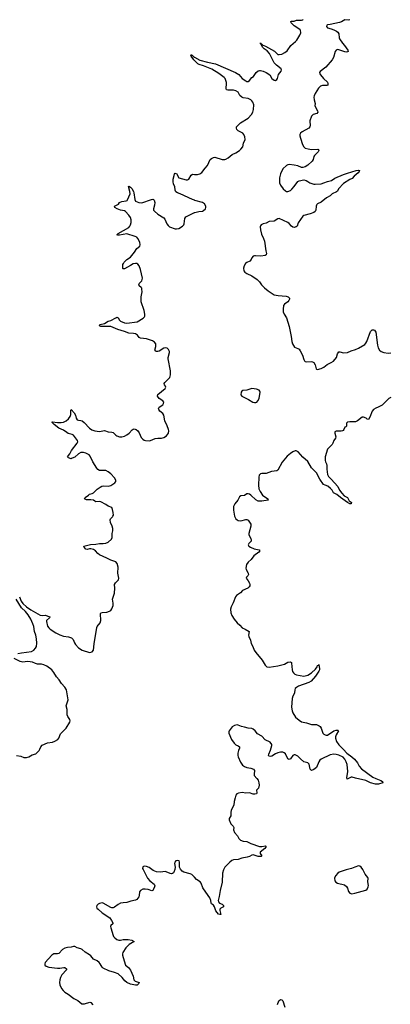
# Model space of a CAD drawing. Header units: inches. Extents: x 1174277 to 1307032, y 522670 to 678486.
# Tile 75 of 121: x 1277180 to 1283164, y 572136 to 588021. Entities that reach past the tile are written whole.
import ezdxf

# ---------------------------------------------------------------- set-up
doc = ezdxf.new("R2010")
doc.units = ezdxf.units.IN
doc.header["$MEASUREMENT"] = 0
for name, color, linetype in [('B2577', 7, 'Continuous'), ('B2578', 7, 'Continuous'), ('B2587', 7, 'Continuous'), ('B2588', 7, 'Continuous')]:
    doc.layers.add(name, color=color, linetype=linetype)

msp = doc.modelspace()

# ---------------------------------------------------------------- linework, layer by layer
at = {"layer": 'B2577', "color": 6, "elevation": 800}
for points in [[(1277180, 578710), (1277202, 578642), (1277230, 578600), (1277288, 578548), (1277359, 578499), (1277510, 578416), (1277548, 578408), (1277590, 578412), (1277666, 578390), (1277662, 578370), (1277613, 578330), (1277611, 578310), (1277630, 578239), (1277650, 578209), (1277670, 578191), (1277763, 578130), (1277830, 578095), (1277890, 578073), (1277970, 578065), (1278016, 578050), (1278044, 578024), (1278063, 577970), (1278079, 577939), (1278130, 577888), (1278190, 577849), (1278308, 577812), (1278330, 577815), (1278350, 577825), (1278370, 577850), (1278381, 577950), (1278427, 578213), (1278433, 578230), (1278480, 578290), (1278493, 578327), (1278483, 578437), (1278490, 578450), (1278510, 578458), (1278590, 578461), (1278630, 578477), (1278650, 578492), (1278670, 578517), (1278692, 578570), (1278692, 578610), (1278679, 578670), (1278710, 578770), (1278715, 578850), (1278710, 578910), (1278725, 578935), (1278775, 578985), (1278780, 579010), (1278767, 579090), (1278772, 579190), (1278752, 579250), (1278730, 579273), (1278650, 579299), (1278590, 579334), (1278470, 579389), (1278442, 579410), (1278404, 579450), (1278372, 579472), (1278330, 579483), (1278310, 579484), (1278270, 579475), (1278250, 579481), (1278223, 579510), (1278218, 579530), (1278323, 579557), (1278410, 579561), (1278470, 579573), (1278530, 579571), (1278570, 579577), (1278608, 579592), (1278661, 579639), (1278675, 579670), (1278675, 579730), (1278684, 579776), (1278685, 579810), (1278676, 579850), (1278644, 579910), (1278640, 579950), (1278649, 579971), (1278677, 580000)], [(1277150, 577798), (1277210, 577809), (1277290, 577815), (1277370, 577830), (1277410, 577851), (1277437, 577883), (1277450, 577910), (1277456, 577964), (1277451, 578030), (1277440, 578090), (1277421, 578150), (1277410, 578230), (1277394, 578274), (1277359, 578350), (1277319, 578419), (1277275, 578475), (1277208, 578530), (1277121, 578670)], [(1277131, 576151), (1277197, 576137), (1277250, 576119), (1277290, 576116), (1277330, 576128), (1277381, 576159), (1277442, 576178), (1277493, 576230), (1277507, 576250), (1277523, 576290), (1277545, 576315), (1277630, 576355), (1277710, 576368), (1277750, 576380), (1277798, 576410), (1277813, 576430), (1277841, 576499), (1277933, 576590), (1277988, 576690), (1277994, 576710), (1277992, 576730), (1277959, 576779), (1277948, 576808), (1277945, 576890), (1277931, 576950), (1277934, 576970), (1277960, 577030), (1277963, 577050), (1277934, 577210), (1277911, 577251), (1277855, 577310), (1277816, 577370), (1277777, 577417), (1277732, 577490), (1277697, 577530), (1277621, 577590), (1277570, 577614), (1277530, 577622), (1277466, 577626), (1277435, 577635), (1277390, 577655), (1277350, 577663), (1277305, 577665), (1277230, 577658), (1277189, 577669), (1277093, 577713)], [(1280000, 574187), (1279958, 574230), (1279930, 574242), (1279830, 574270), (1279806, 574286), (1279778, 574318), (1279763, 574350), (1279761, 574430), (1279753, 574450), (1279730, 574458), (1279701, 574450), (1279685, 574430), (1279682, 574410), (1279690, 574350), (1279686, 574310), (1279670, 574270), (1279662, 574258), (1279650, 574247), (1279630, 574241), (1279610, 574245), (1279544, 574276), (1279530, 574278), (1279454, 574266), (1279390, 574275), (1279337, 574297), (1279270, 574342), (1279230, 574360), (1279190, 574365), (1279168, 574352), (1279164, 574330), (1279172, 574310), (1279243, 574170), (1279279, 574130), (1279354, 574074), (1279364, 574050), (1279359, 574030), (1279337, 573983), (1279330, 573974), (1279313, 573967), (1279252, 573990), (1279205, 573995), (1279168, 573992), (1279130, 573972), (1279115, 573950), (1279111, 573890), (1279102, 573870), (1279071, 573829), (1279050, 573815), (1278977, 573803), (1278910, 573778), (1278850, 573774), (1278810, 573766), (1278770, 573746), (1278710, 573702), (1278690, 573693), (1278670, 573692), (1278650, 573699), (1278530, 573770), (1278510, 573773), (1278470, 573763), (1278446, 573750), (1278427, 573733), (1278419, 573710), (1278428, 573690), (1278445, 573670), (1278510, 573610), (1278634, 573534), (1278665, 573490), (1278686, 573450), (1278684, 573436), (1278653, 573410), (1278649, 573390), (1278651, 573370), (1278690, 573246), (1278697, 573230), (1278715, 573210), (1278750, 573183), (1278781, 573170), (1278810, 573171), (1278850, 573183), (1278930, 573184), (1278991, 573170), (1279031, 573150), (1278950, 573099), (1278896, 573050), (1278848, 572970), (1278839, 572950), (1278839, 572930), (1278882, 572782), (1278890, 572768), (1278939, 572730), (1278970, 572686), (1279014, 572590), (1279024, 572530), (1279043, 572510), (1279108, 572490), (1279104, 572470), (1279075, 572445), (1279050, 572443), (1278970, 572460), (1278912, 572490), (1278877, 572517), (1278836, 572570), (1278770, 572630), (1278712, 572652), (1278618, 572678), (1278530, 572719), (1278510, 572737), (1278479, 572790), (1278462, 572810), (1278430, 572836), (1278370, 572863), (1278330, 572920), (1278310, 572937), (1278240, 572980), (1278190, 573021), (1278170, 573032), (1278109, 573049), (1278070, 573068), (1278050, 573069), (1278010, 573059), (1277950, 573054), (1277910, 573043), (1277870, 573022), (1277810, 572957), (1277790, 572952), (1277730, 572950), (1277697, 572930), (1277590, 572810), (1277585, 572790), (1277589, 572770), (1277606, 572750), (1277650, 572737), (1277790, 572722), (1277830, 572722), (1277892, 572732), (1277910, 572729), (1277935, 572710), (1277936, 572690), (1277863, 572610), (1277841, 572570), (1277827, 572530), (1277825, 572490), (1277831, 572450), (1277858, 572390), (1277880, 572360), (1277910, 572330), (1277961, 572301), (1278052, 572230), (1278118, 572198), (1278186, 572146), (1278225, 572145), (1278311, 572171), (1278330, 572166), (1278360, 572130)]]:
    msp.add_lwpolyline(points, dxfattribs=at)
at = {"layer": 'B2578', "color": 6, "elevation": 800}
for points in [[(1280000, 587362), (1279990, 587371), (1279949, 587430), (1279943, 587450), (1279950, 587458), (1279962, 587442), (1279970, 587441), (1279986, 587426), (1280000, 587418)], [(1280000, 585108), (1279970, 585119), (1279771, 585210), (1279726, 585226), (1279703, 585243), (1279691, 585270), (1279683, 585330), (1279661, 585370), (1279656, 585410), (1279657, 585450), (1279681, 585530), (1279690, 585544), (1279710, 585537), (1279750, 585470), (1279870, 585439), (1279890, 585439), (1279912, 585450), (1279948, 585512), (1279970, 585528), (1280000, 585524)], [(1278677, 580000), (1278686, 580010), (1278693, 580027), (1278692, 580068), (1278681, 580121), (1278669, 580149), (1278611, 580171), (1278570, 580200), (1278490, 580244), (1278468, 580248), (1278410, 580242), (1278391, 580251), (1278370, 580270), (1278330, 580277), (1278257, 580277), (1278227, 580290), (1278235, 580310), (1278290, 580352), (1278310, 580366), (1278350, 580378), (1278370, 580390), (1278430, 580446), (1278478, 580482), (1278505, 580495), (1278530, 580499), (1278610, 580498), (1278650, 580505), (1278715, 580550), (1278731, 580570), (1278733, 580590), (1278710, 580630), (1278650, 580695), (1278610, 580728), (1278570, 580746), (1278470, 580748), (1278444, 580764), (1278426, 580786), (1278364, 580890), (1278320, 580980), (1278300, 581000), (1278250, 581028), (1278210, 581039), (1278170, 581036), (1278130, 581016), (1278070, 580965), (1278030, 580945), (1278010, 580939), (1277966, 580950), (1277950, 580970), (1277990, 581015), (1278017, 581070), (1278111, 581190), (1278118, 581210), (1278114, 581230), (1278050, 581317), (1278030, 581327), (1277965, 581345), (1277939, 581359), (1277890, 581397), (1277812, 581430), (1277735, 581490), (1277697, 581530), (1277710, 581536), (1277790, 581522), (1277850, 581522), (1277890, 581530), (1277932, 581548), (1277970, 581580), (1277998, 581622), (1278005, 581650), (1278004, 581716), (1278010, 581732), (1278060, 581680), (1278080, 581640), (1278092, 581592), (1278108, 581568), (1278130, 581560), (1278170, 581556), (1278190, 581547), (1278223, 581523), (1278310, 581430), (1278346, 581406), (1278391, 581390), (1278470, 581378), (1278550, 581393), (1278610, 581372), (1278670, 581369), (1278690, 581359), (1278730, 581320), (1278750, 581307), (1278790, 581294), (1278830, 581293), (1278870, 581302), (1278910, 581321), (1278950, 581353), (1278994, 581406), (1279010, 581417), (1279030, 581419), (1279062, 581410), (1279089, 581389), (1279110, 581356), (1279143, 581283), (1279170, 581252), (1279190, 581239), (1279210, 581233), (1279270, 581227), (1279290, 581230), (1279370, 581262), (1279410, 581269), (1279470, 581269), (1279510, 581281), (1279553, 581310), (1279583, 581350), (1279586, 581386), (1279581, 581410), (1279563, 581470), (1279525, 581550), (1279510, 581642), (1279490, 581670), (1279444, 581704), (1279425, 581730), (1279422, 581750), (1279430, 581770), (1279493, 581810), (1279504, 581830), (1279505, 581850), (1279492, 581872), (1279430, 581910), (1279407, 581950), (1279410, 581972), (1279528, 582070), (1279542, 582090), (1279535, 582110), (1279519, 582130), (1279514, 582150), (1279523, 582170), (1279589, 582230), (1279604, 582250), (1279617, 582290), (1279616, 582356), (1279580, 582550), (1279580, 582570), (1279599, 582650), (1279598, 582670), (1279582, 582702), (1279560, 582720), (1279530, 582728), (1279510, 582722), (1279430, 582675), (1279408, 582668), (1279382, 582670), (1279370, 582679), (1279364, 582690), (1279379, 582750), (1279376, 582790), (1279357, 582817), (1279322, 582842), (1279228, 582870), (1279130, 582883), (1279110, 582894), (1279083, 582930), (1279050, 582952), (1279019, 582959), (1278942, 582962), (1278870, 582991), (1278763, 583023), (1278650, 583071), (1278490, 583069), (1278470, 583081), (1278463, 583090), (1278478, 583102), (1278550, 583120), (1278610, 583156), (1278654, 583170), (1278730, 583213), (1278750, 583220), (1278770, 583210), (1278791, 583171), (1278810, 583156), (1278870, 583129), (1278910, 583124), (1279075, 583145), (1279175, 583205), (1279195, 583225), (1279200, 583240), (1279200, 583270), (1279189, 583331), (1279144, 583470), (1279140, 583500), (1279141, 583550), (1279157, 583630), (1279155, 583675), (1279151, 583691), (1279142, 583702), (1279108, 583730), (1279105, 583745), (1279116, 583770), (1279151, 583810), (1279160, 583830), (1279161, 583850), (1279130, 583993), (1279110, 584049), (1279090, 584075), (1279070, 584087), (1279050, 584090), (1279010, 584080), (1278970, 584054), (1278870, 584003), (1278850, 584001), (1278845, 584005), (1278843, 584023), (1278848, 584072), (1278854, 584090), (1278869, 584110), (1278910, 584151), (1278967, 584190), (1279034, 584270), (1279070, 584330), (1279118, 584370), (1279125, 584390), (1279118, 584430), (1279090, 584491), (1279072, 584512), (1279045, 584525), (1278910, 584564), (1278790, 584545), (1278764, 584544), (1278747, 584550), (1278761, 584559), (1278768, 584570), (1278940, 584670), (1278957, 584690), (1278967, 584710), (1278978, 584750), (1278981, 584790), (1278970, 584830), (1278942, 584870), (1278888, 584928), (1278870, 584939), (1278810, 584948), (1278756, 584970), (1278716, 584990), (1278711, 585010), (1278730, 585023), (1278776, 585044), (1278791, 585070), (1278802, 585078), (1278832, 585088), (1278900, 585100), (1278914, 585106), (1278923, 585117), (1278963, 585210), (1278960, 585250), (1278939, 585330), (1278943, 585337), (1278970, 585321), (1278990, 585300), (1279019, 585250), (1279025, 585230), (1279039, 585119), (1279052, 585092), (1279104, 585070), (1279150, 585064), (1279310, 585121), (1279330, 585125), (1279341, 585121), (1279352, 585112), (1279362, 585070), (1279357, 585030), (1279342, 584970), (1279343, 584950), (1279355, 584930), (1279410, 584884), (1279507, 584827), (1279525, 584805), (1279558, 584730), (1279580, 584700), (1279601, 584681), (1279690, 584645), (1279710, 584645), (1279750, 584654), (1279810, 584689), (1279830, 584710), (1279837, 584730), (1279847, 584813), (1279862, 584838), (1280000, 584908)]]:
    msp.add_lwpolyline(points, dxfattribs=at)
at = {"layer": 'B2587', "color": 6, "elevation": 800}
for points in [[(1280656, 580000), (1280672, 579970), (1280690, 579952), (1280710, 579940), (1280750, 579937), (1280830, 579959), (1280850, 579959), (1280867, 579947), (1280890, 579915), (1280910, 579881), (1280913, 579850), (1280880, 579730), (1280882, 579710), (1280910, 579650), (1280918, 579622), (1280916, 579610), (1280910, 579601), (1280878, 579570), (1280870, 579550), (1280877, 579530), (1280905, 579510), (1280966, 579486), (1281047, 579467), (1281056, 579450), (1281042, 579430), (1280958, 579370), (1280915, 579310), (1280867, 579270), (1280843, 579230), (1280831, 579170), (1280836, 579150), (1280871, 579090), (1280873, 579070), (1280864, 579050), (1280842, 579030), (1280834, 579010), (1280869, 578969), (1280892, 578930), (1280898, 578910), (1280894, 578890), (1280883, 578870), (1280865, 578850), (1280776, 578810), (1280745, 578775), (1280680, 578730), (1280664, 578710), (1280628, 578612), (1280593, 578547), (1280582, 578510), (1280587, 578450), (1280604, 578410), (1280644, 578350), (1280690, 578293), (1280734, 578254), (1280770, 578210), (1280823, 578190), (1280884, 578150), (1280875, 578090), (1280880, 578070), (1280909, 578010), (1280918, 577958), (1280942, 577910), (1280965, 577850), (1280990, 577810), (1281096, 577690), (1281146, 577606), (1281170, 577580), (1281210, 577576), (1281350, 577596), (1281454, 577626), (1281510, 577658), (1281550, 577663), (1281567, 577650), (1281570, 577641), (1281580, 577530), (1281586, 577506), (1281602, 577482), (1281623, 577463), (1281650, 577450), (1281770, 577428), (1281830, 577446), (1281894, 577486), (1281957, 577543), (1281981, 577579), (1281990, 577604), (1282004, 577610), (1282010, 577618), (1282022, 577550), (1282021, 577530), (1282012, 577510), (1281956, 577430), (1281888, 577350), (1281850, 577326), (1281680, 577270), (1281649, 577250), (1281629, 577230), (1281623, 577210), (1281619, 577161), (1281614, 577146), (1281588, 577110), (1281580, 577070), (1281570, 576930), (1281577, 576870), (1281590, 576838), (1281635, 576770), (1281690, 576719), (1281730, 576692), (1281810, 576678), (1281890, 576648), (1281950, 576652), (1281970, 576649), (1282014, 576630), (1282030, 576616), (1282047, 576590), (1282076, 576510), (1282092, 576492), (1282110, 576483), (1282130, 576478), (1282150, 576481), (1282250, 576546), (1282290, 576559), (1282318, 576558), (1282326, 576550), (1282290, 576485), (1282281, 576450), (1282281, 576430), (1282295, 576375), (1282330, 576325), (1282409, 576249), (1282461, 576190), (1282540, 576130), (1282584, 576090), (1282632, 576030), (1282661, 575981), (1282698, 575938), (1282883, 575803), (1282930, 575778), (1283009, 575749), (1283038, 575730), (1283043, 575710), (1282971, 575690), (1282927, 575690), (1282843, 575710), (1282766, 575746), (1282603, 575783), (1282550, 575803), (1282530, 575802), (1282468, 575768), (1282463, 575790), (1282476, 575890), (1282466, 576006), (1282453, 576050), (1282431, 576091), (1282401, 576121), (1282335, 576155), (1282292, 576168), (1282250, 576170), (1282190, 576159), (1282050, 576089), (1282027, 576073), (1282010, 576050), (1281970, 575958), (1281930, 575925), (1281890, 575911), (1281878, 575918), (1281870, 575929), (1281851, 576010), (1281833, 576030), (1281770, 576050), (1281715, 576095), (1281670, 576141), (1281630, 576163), (1281610, 576161), (1281590, 576150), (1281550, 576098), (1281530, 576084), (1281510, 576099), (1281470, 576178), (1281450, 576195), (1281430, 576202), (1281390, 576202), (1281350, 576193), (1281310, 576177), (1281250, 576141), (1281230, 576135), (1281210, 576137), (1281199, 576150), (1281203, 576170), (1281230, 576234), (1281250, 576310), (1281249, 576330), (1281223, 576363), (1281142, 576402), (1281090, 576463), (1281020, 576500), (1280982, 576550), (1280950, 576576), (1280930, 576584), (1280869, 576589), (1280810, 576609), (1280760, 576620), (1280710, 576640), (1280690, 576643), (1280650, 576633), (1280610, 576611), (1280564, 576550), (1280558, 576530), (1280558, 576510), (1280602, 576410), (1280645, 576350), (1280670, 576325), (1280710, 576305), (1280729, 576290), (1280731, 576270), (1280714, 576230), (1280703, 576190), (1280702, 576150), (1280707, 576127), (1280744, 576044), (1280776, 575996), (1280811, 575971), (1280850, 575957), (1280910, 575947), (1280957, 575930), (1280970, 575910), (1280964, 575850), (1280967, 575830), (1281010, 575780), (1281028, 575750), (1281042, 575710), (1281048, 575670), (1281035, 575625), (1281004, 575590), (1281011, 575550), (1281002, 575530), (1280974, 575526), (1280950, 575529), (1280890, 575547), (1280830, 575545), (1280770, 575551), (1280715, 575545), (1280685, 575530), (1280672, 575510), (1280657, 575470), (1280642, 575410), (1280637, 575350), (1280597, 575270), (1280590, 575230), (1280590, 575175), (1280564, 575136), (1280564, 575110), (1280590, 575050), (1280627, 575010), (1280635, 574990), (1280632, 574950), (1280646, 574910), (1280697, 574857), (1280720, 574810), (1280745, 574785), (1280790, 574771), (1280850, 574764), (1280912, 574732), (1281050, 574683), (1281090, 574682), (1281150, 574693), (1281155, 574690), (1281152, 574670), (1281138, 574650), (1281062, 574590), (1281061, 574570), (1281089, 574530), (1281078, 574522), (1281030, 574521), (1280950, 574550), (1280930, 574545), (1280890, 574521), (1280854, 574510), (1280764, 574496), (1280710, 574473), (1280630, 574469), (1280604, 574456), (1280571, 574429), (1280493, 574347), (1280472, 574308), (1280454, 574250), (1280449, 574109), (1280416, 573970), (1280403, 573877), (1280387, 573810), (1280389, 573789), (1280405, 573770), (1280450, 573750), (1280473, 573730), (1280473, 573707), (1280430, 573687), (1280411, 573670), (1280411, 573650), (1280430, 573587), (1280410, 573584), (1280390, 573592), (1280345, 573645), (1280326, 573710), (1280310, 573736), (1280278, 573758), (1280271, 573771), (1280268, 573810), (1280250, 573855), (1280188, 573948), (1280135, 574015), (1280110, 574093), (1280092, 574112), (1280037, 574150), (1280000, 574187)], [(1281345, 572135), (1281365, 572195), (1281390, 572212), (1281410, 572210), (1281430, 572190), (1281462, 572090)]]:
    msp.add_lwpolyline(points, dxfattribs=at)
at = {"layer": 'B2587', "color": 6, "elevation": 900}
msp.add_lwpolyline([(1282650, 574368), (1282590, 574351), (1282535, 574325), (1282450, 574307), (1282340, 574270), (1282314, 574250), (1282281, 574210), (1282264, 574170), (1282268, 574130), (1282285, 574105), (1282310, 574092), (1282424, 574064), (1282459, 574039), (1282475, 574010), (1282490, 573958), (1282508, 573928), (1282540, 573920), (1282590, 573927), (1282770, 573980), (1282790, 573995), (1282807, 574030), (1282809, 574051), (1282800, 574110), (1282805, 574170), (1282800, 574180), (1282757, 574237), (1282719, 574310), (1282692, 574350), (1282670, 574364)], close=True, dxfattribs=at)
at = {"layer": 'B2588', "color": 6, "elevation": 800}
for points in [[(1280000, 587418), (1280090, 587370), (1280210, 587336), (1280342, 587310), (1280667, 587167), (1280716, 587136), (1280770, 587073), (1280830, 587033), (1280850, 587024), (1280870, 587025), (1280890, 587039), (1280930, 587086), (1280955, 587105), (1280997, 587170), (1281030, 587196), (1281050, 587202), (1281070, 587202), (1281111, 587190), (1281158, 587170), (1281219, 587130), (1281253, 587070), (1281290, 587046), (1281310, 587042), (1281330, 587054), (1281342, 587070), (1281361, 587139), (1281403, 587190), (1281407, 587210), (1281403, 587223), (1281399, 587230), (1281325, 587285), (1281286, 587326), (1281213, 587473), (1281176, 587516), (1281127, 587550), (1281107, 587570), (1281083, 587610), (1281083, 587623), (1281078, 587622), (1281068, 587630), (1281070, 587645), (1281074, 587634), (1281090, 587631), (1281097, 587617), (1281150, 587595), (1281292, 587512), (1281350, 587462), (1281370, 587457), (1281410, 587464), (1281462, 587490), (1281500, 587520), (1281556, 587604), (1281633, 587667), (1281653, 587690), (1281703, 587770), (1281717, 587810), (1281713, 587850), (1281703, 587863), (1281610, 587923), (1281563, 587970), (1281557, 587990), (1281570, 587997), (1281610, 587999), (1281650, 588013), (1281730, 588012), (1281750, 588020), (1281759, 588030)], [(1282510, 588021), (1282490, 588012), (1282430, 588018), (1282373, 587987), (1282344, 587976), (1282190, 587942), (1282150, 587939), (1282138, 587930), (1282133, 587910), (1282147, 587887), (1282210, 587873), (1282250, 587858), (1282297, 587837), (1282318, 587818), (1282331, 587791), (1282339, 587730), (1282346, 587710), (1282390, 587644), (1282425, 587605), (1282479, 587530), (1282484, 587510), (1282470, 587500), (1282450, 587496), (1282430, 587500), (1282330, 587537), (1282310, 587539), (1282290, 587532), (1282273, 587507), (1282247, 587413), (1282225, 587375), (1282124, 587256), (1282030, 587186), (1282022, 587170), (1282025, 587150), (1282035, 587130), (1282084, 587070), (1282152, 587012), (1282157, 586990), (1282153, 586967), (1282139, 586961), (1282070, 586957), (1282034, 586946), (1282003, 586917), (1281949, 586831), (1281933, 586790), (1281931, 586770), (1281935, 586730), (1281950, 586670), (1281947, 586630), (1281987, 586550), (1281991, 586529), (1281978, 586510), (1281919, 586490), (1281894, 586466), (1281866, 586390), (1281868, 586310), (1281862, 586290), (1281848, 586272), (1281738, 586210), (1281713, 586190), (1281703, 586170), (1281702, 586150), (1281713, 586110), (1281747, 586010), (1281769, 585969), (1281789, 585949), (1281835, 585935), (1281890, 585928), (1281992, 585932), (1282005, 585925), (1282012, 585910), (1281998, 585890), (1281938, 585830), (1281928, 585812), (1281916, 585764), (1281900, 585740), (1281830, 585674), (1281790, 585648), (1281750, 585635), (1281730, 585638), (1281670, 585663), (1281610, 585675), (1281530, 585683), (1281510, 585680), (1281490, 585671), (1281430, 585614), (1281390, 585535), (1281373, 585470), (1281373, 585390), (1281389, 585350), (1281436, 585290), (1281470, 585261), (1281490, 585251), (1281510, 585249), (1281550, 585267), (1281574, 585286), (1281614, 585330), (1281670, 585410), (1281690, 585422), (1281770, 585436), (1281807, 585427), (1281830, 585409), (1281867, 585390), (1281930, 585370), (1281950, 585368), (1282050, 585375), (1282090, 585387), (1282148, 585412), (1282213, 585427), (1282270, 585462), (1282410, 585526), (1282470, 585547), (1282610, 585588), (1282650, 585595), (1282664, 585590), (1282660, 585570), (1282647, 585550), (1282582, 585498), (1282550, 585457), (1282510, 585444), (1282410, 585380), (1282328, 585290), (1282310, 585255), (1282297, 585243), (1282225, 585210), (1282190, 585179), (1282132, 585148), (1282050, 585078), (1281990, 585050), (1281980, 585040), (1281970, 585030), (1281966, 585014), (1281962, 584950), (1281950, 584927), (1281930, 584913), (1281870, 584887), (1281770, 584864), (1281750, 584851), (1281676, 584744), (1281658, 584690), (1281642, 584678), (1281610, 584671), (1281590, 584676), (1281570, 584690), (1281530, 584734), (1281510, 584748), (1281370, 584811), (1281350, 584806), (1281290, 584773), (1281210, 584763), (1281161, 584739), (1281110, 584725), (1281079, 584710), (1281067, 584693), (1281063, 584677), (1281066, 584630), (1281082, 584562), (1281117, 584490), (1281130, 584450), (1281154, 584290), (1281167, 584250), (1281161, 584230), (1281143, 584217), (1281074, 584206), (1280986, 584214), (1280970, 584214), (1280950, 584206), (1280930, 584181), (1280916, 584150), (1280896, 584124), (1280850, 584105), (1280828, 584090), (1280805, 584050), (1280793, 584010), (1280801, 583970), (1280817, 583950), (1280850, 583926), (1280928, 583890), (1281014, 583830), (1281050, 583794), (1281086, 583746), (1281130, 583697), (1281190, 583648), (1281270, 583592), (1281290, 583583), (1281351, 583571), (1281483, 583563), (1281515, 583550), (1281537, 583530), (1281535, 583510), (1281526, 583490), (1281507, 583470), (1281453, 583430), (1281441, 583410), (1281434, 583350), (1281436, 583310), (1281450, 583272), (1281486, 583210), (1281530, 583070), (1281561, 582910), (1281572, 582830), (1281586, 582790), (1281618, 582738), (1281670, 582717), (1281690, 582703), (1281710, 582680), (1281748, 582610), (1281770, 582538), (1281780, 582520), (1281790, 582509), (1281810, 582503), (1281887, 582507), (1281910, 582502), (1281931, 582491), (1281953, 582453), (1281965, 582390), (1281970, 582383), (1281990, 582378), (1282050, 582392), (1282090, 582414), (1282143, 582457), (1282211, 582490), (1282246, 582514), (1282293, 582570), (1282310, 582633), (1282330, 582660), (1282350, 582665), (1282410, 582645), (1282470, 582650), (1282530, 582680), (1282601, 582699), (1282650, 582720), (1282750, 582779), (1282770, 582801), (1282787, 582830), (1282846, 582990), (1282870, 583019), (1282890, 583020), (1282908, 583010), (1282930, 582979), (1282957, 582770), (1282969, 582729), (1282991, 582691), (1283014, 582670), (1283059, 582650), (1283130, 582640), (1283170, 582647)], [(1280000, 585524), (1280030, 585521), (1280050, 585523), (1280090, 585536), (1280122, 585558), (1280173, 585627), (1280212, 585668), (1280257, 585763), (1280277, 585783), (1280310, 585800), (1280330, 585804), (1280450, 585766), (1280490, 585763), (1280510, 585770), (1280547, 585793), (1280610, 585844), (1280670, 585873), (1280727, 585910), (1280753, 585930), (1280784, 585970), (1280793, 586030), (1280821, 586090), (1280815, 586130), (1280798, 586170), (1280781, 586190), (1280709, 586229), (1280687, 586247), (1280679, 586270), (1280682, 586290), (1280744, 586356), (1280868, 586430), (1280925, 586490), (1280946, 586530), (1280955, 586570), (1280958, 586650), (1280945, 586690), (1280930, 586711), (1280910, 586728), (1280870, 586747), (1280790, 586761), (1280769, 586769), (1280737, 586797), (1280707, 586850), (1280670, 586875), (1280630, 586884), (1280543, 586883), (1280520, 586890), (1280513, 586913), (1280520, 586990), (1280517, 587010), (1280495, 587070), (1280481, 587090), (1280395, 587155), (1280283, 587223), (1280150, 587278), (1280079, 587299), (1280057, 587310), (1280000, 587362)], [(1280000, 584908), (1280010, 584913), (1280070, 584928), (1280130, 584934), (1280150, 584942), (1280179, 584970), (1280185, 584990), (1280184, 585010), (1280162, 585050), (1280130, 585073), (1280010, 585104), (1280000, 585108)], [(1283170, 581926), (1283138, 581910), (1283030, 581804), (1283010, 581790), (1282970, 581769), (1282930, 581754), (1282890, 581730), (1282870, 581708), (1282832, 581608), (1282810, 581572), (1282790, 581578), (1282776, 581590), (1282730, 581608), (1282710, 581606), (1282633, 581550), (1282604, 581536), (1282570, 581531), (1282510, 581536), (1282472, 581528), (1282457, 581510), (1282458, 581462), (1282447, 581453), (1282430, 581449), (1282413, 581407), (1282404, 581396), (1282390, 581388), (1282370, 581385), (1282290, 581385), (1282270, 581373), (1282269, 581350), (1282284, 581290), (1282280, 581270), (1282250, 581230), (1282237, 581190), (1282225, 581170), (1282170, 581116), (1282150, 581090), (1282112, 580970), (1282110, 580910), (1282115, 580890), (1282135, 580855), (1282141, 580830), (1282137, 580770), (1282150, 580683), (1282165, 580650), (1282209, 580609), (1282316, 580490), (1282344, 580430), (1282382, 580382), (1282421, 580341), (1282470, 580310), (1282499, 580259), (1282530, 580240), (1282536, 580230), (1282530, 580210), (1282510, 580212), (1282472, 580230), (1282358, 580310), (1282301, 580361), (1282246, 580386), (1282223, 580430), (1282199, 580459), (1282154, 580494), (1282110, 580510), (1282085, 580525), (1282026, 580606), (1281970, 580710), (1281894, 580790), (1281830, 580894), (1281750, 580966), (1281676, 581050), (1281646, 581066), (1281630, 581066), (1281590, 581050), (1281550, 581023), (1281501, 580979), (1281418, 580882), (1281348, 580752), (1281330, 580744), (1281243, 580730), (1281160, 580700), (1281090, 580698), (1281070, 580694), (1281048, 580672), (1281041, 580639), (1281036, 580510), (1281043, 580450), (1281062, 580410), (1281101, 580350), (1281186, 580290), (1281191, 580269), (1281087, 580253), (1281030, 580256), (1280990, 580275), (1280910, 580352), (1280890, 580367), (1280870, 580373), (1280850, 580370), (1280810, 580345), (1280750, 580338), (1280730, 580325), (1280700, 580270), (1280651, 580209), (1280634, 580170), (1280630, 580110), (1280650, 580010), (1280656, 580000)]]:
    msp.add_lwpolyline(points, dxfattribs=at)
msp.add_lwpolyline([(1280930, 582069), (1280910, 582067), (1280850, 582046), (1280782, 582038), (1280764, 582030), (1280755, 582010), (1280752, 581970), (1280765, 581945), (1280873, 581893), (1280945, 581850), (1280970, 581843), (1280990, 581844), (1281010, 581853), (1281027, 581870), (1281045, 581910), (1281060, 582010), (1281058, 582030), (1281046, 582046), (1281002, 582062)], close=True, dxfattribs=at)

doc.saveas('drawing.dxf')
